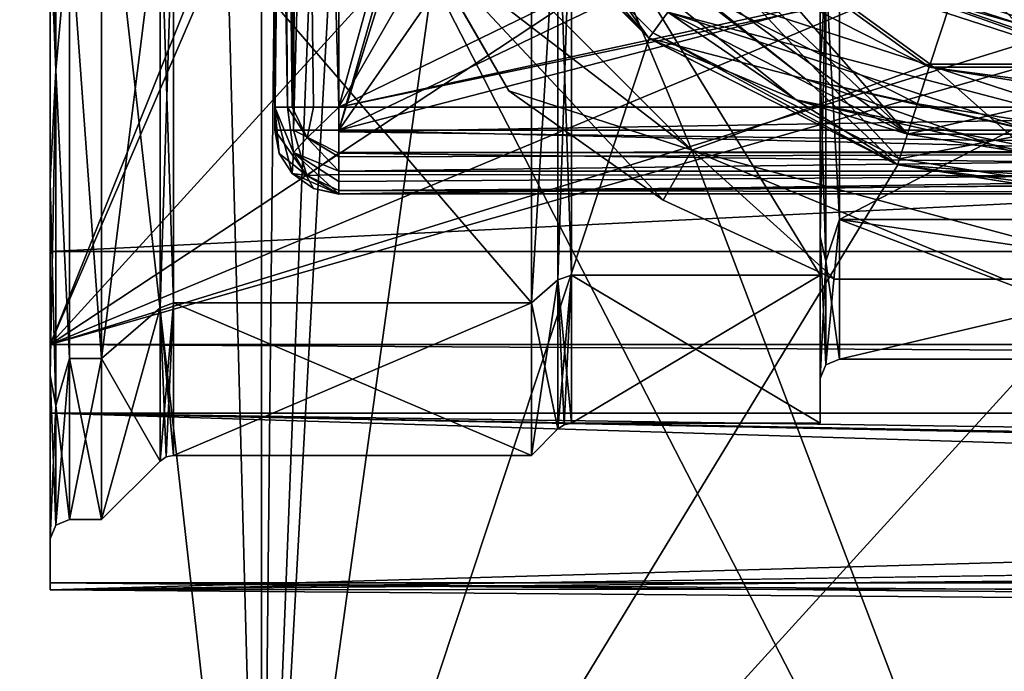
# Model space of a CAD drawing. Header units: millimetres. Extents: x -143 to 143, y -35 to 35.
# Tile 56 of 176: x -93 to -78, y -21 to -11. Entities that reach past the tile are written whole.
import ezdxf

# ---------------------------------------------------------------- set-up
doc = ezdxf.new("R2010")
doc.units = ezdxf.units.MM
doc.header["$LTSCALE"] = 65.185185
for name, color, linetype in [('212', 7, 'CONTINUOUS'), ('213', 7, 'CONTINUOUS'), ('214', 7, 'CONTINUOUS'), ('215', 7, 'CONTINUOUS'), ('216', 7, 'CONTINUOUS'), ('217', 7, 'CONTINUOUS'), ('220', 7, 'CONTINUOUS'), ('221', 7, 'CONTINUOUS'), ('222', 7, 'CONTINUOUS'), ('223', 7, 'CONTINUOUS'), ('226', 7, 'CONTINUOUS'), ('227', 7, 'CONTINUOUS'), ('229', 7, 'CONTINUOUS'), ('230', 7, 'CONTINUOUS'), ('233', 7, 'CONTINUOUS'), ('234', 7, 'CONTINUOUS'), ('235', 7, 'CONTINUOUS'), ('236', 7, 'CONTINUOUS'), ('237', 7, 'CONTINUOUS'), ('238', 7, 'CONTINUOUS'), ('239', 7, 'CONTINUOUS'), ('240', 7, 'CONTINUOUS'), ('270', 7, 'CONTINUOUS'), ('292', 7, 'CONTINUOUS'), ('294', 7, 'CONTINUOUS'), ('295', 7, 'CONTINUOUS'), ('296', 7, 'CONTINUOUS'), ('3', 7, 'CONTINUOUS'), ('302', 7, 'CONTINUOUS'), ('303', 7, 'CONTINUOUS'), ('333', 7, 'CONTINUOUS'), ('334', 7, 'CONTINUOUS'), ('39', 7, 'CONTINUOUS'), ('427', 7, 'CONTINUOUS'), ('436', 7, 'CONTINUOUS'), ('461', 7, 'CONTINUOUS'), ('467', 7, 'CONTINUOUS'), ('512', 7, 'CONTINUOUS'), ('514', 7, 'CONTINUOUS'), ('515', 7, 'CONTINUOUS'), ('516', 7, 'CONTINUOUS'), ('520', 7, 'CONTINUOUS'), ('523', 7, 'CONTINUOUS'), ('524', 7, 'CONTINUOUS'), ('531', 7, 'CONTINUOUS'), ('532', 7, 'CONTINUOUS'), ('536', 7, 'CONTINUOUS'), ('61', 7, 'CONTINUOUS'), ('615', 7, 'CONTINUOUS'), ('616', 7, 'CONTINUOUS'), ('617', 7, 'CONTINUOUS'), ('618', 7, 'CONTINUOUS'), ('619', 7, 'CONTINUOUS'), ('620', 7, 'CONTINUOUS'), ('621', 7, 'CONTINUOUS'), ('65', 7, 'CONTINUOUS'), ('664', 7, 'CONTINUOUS'), ('728', 7, 'CONTINUOUS'), ('735', 7, 'CONTINUOUS'), ('739', 7, 'CONTINUOUS')]:
    doc.layers.add(name, color=color, linetype=linetype)

msp = doc.modelspace()

# ---------------------------------------------------------------- linework, layer by layer
at = {"layer": '212', "color": 7, "linetype": 'CONTINUOUS', "true_color": 0xe0f2ff}
for points in [[(-92.5, -16.022, -30.5), (-92.5, -17.093, -17.903), (-92.5, 16.022, -30.5), (-92.5, -16.022, -30.5)], [(-92.5, 16.022, -30.5), (-92.5, -17.093, -17.903), (-92.5, 0, -19.05), (-92.5, 16.022, -30.5)], [(-92.5, 0, -19.05), (-92.5, -17.093, -17.903), (-92.5, -4.934, -18.4), (-92.5, 0, -19.05)], [(-92.5, -4.934, -18.4), (-92.5, -17.093, -17.903), (-92.5, -9.531, -16.495), (-92.5, -4.934, -18.4)], [(-92.5, -14.569, 14.422), (-92.5, -5.339, 19.793), (-92.5, -9.531, 16.495), (-92.5, -14.569, 14.422)], [(-92.5, -13.477, 13.464), (-92.5, -14.569, 14.422), (-92.5, -9.531, 16.495), (-92.5, -13.477, 13.464)], [(-92.5, -9.531, -16.495), (-92.5, -17.093, -17.903), (-92.5, -13.477, -13.464), (-92.5, -9.531, -16.495)], [(-92.5, -16.504, 9.514), (-92.5, -14.569, 14.422), (-92.5, -13.477, 13.464), (-92.5, -16.504, 9.514)], [(-92.5, -17.093, -17.903), (-92.5, -19.737, -5.54), (-92.5, -13.477, -13.464), (-92.5, -17.093, -17.903)], [(-92.5, -13.477, -13.464), (-92.5, -19.737, -5.54), (-92.5, -16.504, -9.514), (-92.5, -13.477, -13.464)], [(-92.5, -19.846, 5.138), (-92.5, -14.569, 14.422), (-92.5, -16.504, 9.514), (-92.5, -19.846, 5.138)], [(-92.5, -19.05), (-92.5, -19.846, 5.138), (-92.5, -16.504, 9.514), (-92.5, -19.05)], [(-92.5, -16.504, -9.514), (-92.5, -19.737, -5.54), (-92.5, -19.05), (-92.5, -16.504, -9.514)], [(-92.5, -19.737, -5.54), (-92.5, -19.846, 5.138), (-92.5, -19.05), (-92.5, -19.737, -5.54)]]:
    msp.add_3dface(points, dxfattribs=at)
at = {"layer": '213', "color": 7, "linetype": 'CONTINUOUS', "true_color": 0xe0f2ff}
for points in [[(-91.7, -9.375, 16.238), (-91.7, -16.238, 9.375), (-92.2, -9.375, 16.238), (-91.7, -9.375, 16.238)], [(-92.2, -9.375, 16.238), (-91.7, -16.238, 9.375), (-92.2, -16.238, 9.375), (-92.2, -9.375, 16.238)], [(-91.7, -18.75), (-92.2, -18.75), (-92.2, -16.238, 9.375), (-91.7, -18.75)], [(-91.7, -16.238, 9.375), (-91.7, -18.75), (-92.2, -16.238, 9.375), (-91.7, -16.238, 9.375)]]:
    msp.add_3dface(points, dxfattribs=at)
at = {"layer": '214', "color": 7, "linetype": 'CONTINUOUS', "true_color": 0xe0f2ff}
for points in [[(-85, -8.875, 15.372), (-85, -15.372, 8.875), (-90.576, -8.875, 15.372), (-85, -8.875, 15.372)], [(-90.576, -8.875, 15.372), (-85, -15.372, 8.875), (-90.576, -15.372, 8.875), (-90.576, -8.875, 15.372)], [(-85, -17.75), (-90.576, -17.75), (-90.576, -15.372, 8.875), (-85, -17.75)], [(-85, -15.372, 8.875), (-85, -17.75), (-90.576, -15.372, 8.875), (-85, -15.372, 8.875)]]:
    msp.add_3dface(points, dxfattribs=at)
at = {"layer": '215', "color": 7, "linetype": 'CONTINUOUS', "true_color": 0xe0f2ff}
for points in [[(-80.5, -8.625, 14.939), (-80.5, -14.939, 8.625), (-84.376, -8.625, 14.939), (-80.5, -8.625, 14.939)], [(-84.376, -8.625, 14.939), (-80.5, -14.939, 8.625), (-84.376, -14.939, 8.625), (-84.376, -8.625, 14.939)], [(-80.5, -17.25), (-84.376, -17.25), (-84.376, -14.939, 8.625), (-80.5, -17.25)], [(-80.5, -14.939, 8.625), (-80.5, -17.25), (-84.376, -14.939, 8.625), (-80.5, -14.939, 8.625)]]:
    msp.add_3dface(points, dxfattribs=at)
at = {"layer": '216', "color": 7, "linetype": 'CONTINUOUS', "true_color": 0xe0f2ff}
for points in [[(-80.5, -11.709, 11.696), (-80.5, -8.625, 14.939), (-80.5, -8.281, 14.329), (-80.5, -11.709, 11.696)], [(-80.5, -8.281, -14.329), (-80.5, -8.625, -14.939), (-80.5, -11.709, -11.696), (-80.5, -8.281, -14.329)], [(-80.5, -14.939, 8.625), (-80.5, -8.625, 14.939), (-80.5, -11.709, 11.696), (-80.5, -14.939, 8.625)], [(-80.5, -8.625, -14.939), (-80.5, -14.939, -8.625), (-80.5, -11.709, -11.696), (-80.5, -8.625, -14.939)], [(-80.5, -14.339, 8.264), (-80.5, -14.939, 8.625), (-80.5, -11.709, 11.696), (-80.5, -14.339, 8.264)], [(-80.5, -11.709, -11.696), (-80.5, -14.939, -8.625), (-80.5, -14.339, -8.264), (-80.5, -11.709, -11.696)], [(-80.5, -14.939, -8.625), (-80.5, -17.25), (-80.5, -14.339, -8.264), (-80.5, -14.939, -8.625)], [(-80.5, -14.339, -8.264), (-80.5, -17.25), (-80.5, -16.55), (-80.5, -14.339, -8.264)], [(-80.5, -16.55), (-80.5, -14.939, 8.625), (-80.5, -14.339, 8.264), (-80.5, -16.55)], [(-80.5, -17.25), (-80.5, -14.939, 8.625), (-80.5, -16.55), (-80.5, -17.25)]]:
    msp.add_3dface(points, dxfattribs=at)
at = {"layer": '217', "color": 7, "linetype": 'CONTINUOUS', "true_color": 0xe0f2ff}
for points in [[(-74.5, -8.125, 14.073), (-74.5, -14.073, 8.125), (-80.2, -8.125, 14.073), (-74.5, -8.125, 14.073)], [(-80.2, -8.125, 14.073), (-74.5, -14.073, 8.125), (-80.2, -14.073, 8.125), (-80.2, -8.125, 14.073)], [(-74.5, -14.073, 8.125), (-74.5, -16.25), (-80.2, -14.073, 8.125), (-74.5, -14.073, 8.125)], [(-80.2, -14.073, 8.125), (-74.5, -16.25), (-80.2, -16.25), (-80.2, -14.073, 8.125)]]:
    msp.add_3dface(points, dxfattribs=at)
at = {"layer": '220', "color": 7, "linetype": 'CONTINUOUS', "true_color": 0xe0f2ff}
for points in [[(-91.7, -16.238, -9.375), (-91.7, -9.375, -16.238), (-92.2, -9.375, -16.238), (-91.7, -16.238, -9.375)], [(-92.2, -16.238, -9.375), (-91.7, -16.238, -9.375), (-92.2, -9.375, -16.238), (-92.2, -16.238, -9.375)], [(-92.2, -18.75), (-91.7, -18.75), (-91.7, -16.238, -9.375), (-92.2, -18.75)], [(-92.2, -18.75), (-91.7, -16.238, -9.375), (-92.2, -16.238, -9.375), (-92.2, -18.75)]]:
    msp.add_3dface(points, dxfattribs=at)
at = {"layer": '221', "color": 7, "linetype": 'CONTINUOUS', "true_color": 0xe0f2ff}
for points in [[(-85, -15.372, -8.875), (-85, -8.875, -15.372), (-90.576, -8.875, -15.372), (-85, -15.372, -8.875)], [(-90.576, -15.372, -8.875), (-85, -15.372, -8.875), (-90.576, -8.875, -15.372), (-90.576, -15.372, -8.875)], [(-90.576, -17.75), (-85, -17.75), (-85, -15.372, -8.875), (-90.576, -17.75)], [(-90.576, -17.75), (-85, -15.372, -8.875), (-90.576, -15.372, -8.875), (-90.576, -17.75)]]:
    msp.add_3dface(points, dxfattribs=at)
at = {"layer": '222', "color": 7, "linetype": 'CONTINUOUS', "true_color": 0xe0f2ff}
for points in [[(-80.5, -14.939, -8.625), (-80.5, -8.625, -14.939), (-84.376, -8.625, -14.939), (-80.5, -14.939, -8.625)], [(-84.376, -14.939, -8.625), (-80.5, -14.939, -8.625), (-84.376, -8.625, -14.939), (-84.376, -14.939, -8.625)], [(-84.376, -17.25), (-80.5, -17.25), (-80.5, -14.939, -8.625), (-84.376, -17.25)], [(-84.376, -17.25), (-80.5, -14.939, -8.625), (-84.376, -14.939, -8.625), (-84.376, -17.25)]]:
    msp.add_3dface(points, dxfattribs=at)
at = {"layer": '223', "color": 7, "linetype": 'CONTINUOUS', "true_color": 0xe0f2ff}
for points in [[(-74.5, -11.108, -11.86), (-74.5, -5.475, -15.3), (-80.2, -8.125, -14.073), (-74.5, -11.108, -11.86)], [(-80.2, -14.073, -8.125), (-74.5, -11.108, -11.86), (-80.2, -8.125, -14.073), (-80.2, -14.073, -8.125)], [(-74.5, -14.909, -6.463), (-74.5, -11.108, -11.86), (-80.2, -14.073, -8.125), (-74.5, -14.909, -6.463)], [(-80.2, -16.25), (-74.5, -14.909, -6.463), (-80.2, -14.073, -8.125), (-80.2, -16.25)], [(-74.5, -16.25), (-74.5, -14.909, -6.463), (-80.2, -16.25), (-74.5, -16.25)]]:
    msp.add_3dface(points, dxfattribs=at)
at = {"layer": '226', "color": 7, "linetype": 'CONTINUOUS', "true_color": 0xe0f2ff}
for points in [[(-91.7, -16.238, 9.375), (-91.7, -9.375, 16.238), (-90.788, -8.919, 15.448), (-91.7, -16.238, 9.375)], [(-90.788, -15.448, 8.919), (-91.7, -16.238, 9.375), (-90.788, -8.919, 15.448), (-90.788, -15.448, 8.919)], [(-90.788, -17.838), (-91.7, -16.238, 9.375), (-90.788, -15.448, 8.919), (-90.788, -17.838)], [(-91.7, -18.75), (-91.7, -16.238, 9.375), (-90.788, -17.838), (-91.7, -18.75)]]:
    msp.add_3dface(points, dxfattribs=at)
at = {"layer": '227', "color": 7, "linetype": 'CONTINUOUS', "true_color": 0xe0f2ff}
for points in [[(-85, -15.372, 8.875), (-85, -8.875, 15.372), (-84.588, -8.669, 15.015), (-85, -15.372, 8.875)], [(-84.588, -15.015, 8.669), (-85, -15.372, 8.875), (-84.588, -8.669, 15.015), (-84.588, -15.015, 8.669)], [(-84.588, -17.338), (-85, -15.372, 8.875), (-84.588, -15.015, 8.669), (-84.588, -17.338)], [(-85, -17.75), (-85, -15.372, 8.875), (-84.588, -17.338), (-85, -17.75)]]:
    msp.add_3dface(points, dxfattribs=at)
at = {"layer": '229', "color": 7, "linetype": 'CONTINUOUS', "true_color": 0xe0f2ff}
for points in [[(-91.7, -9.375, -16.238), (-91.7, -16.238, -9.375), (-90.788, -8.919, -15.448), (-91.7, -9.375, -16.238)], [(-90.788, -8.919, -15.448), (-91.7, -16.238, -9.375), (-90.788, -15.448, -8.919), (-90.788, -8.919, -15.448)], [(-91.7, -16.238, -9.375), (-91.7, -18.75), (-90.788, -15.448, -8.919), (-91.7, -16.238, -9.375)], [(-91.7, -18.75), (-90.788, -17.838), (-90.788, -15.448, -8.919), (-91.7, -18.75)]]:
    msp.add_3dface(points, dxfattribs=at)
at = {"layer": '230', "color": 7, "linetype": 'CONTINUOUS', "true_color": 0xe0f2ff}
for points in [[(-85, -8.875, -15.372), (-85, -15.372, -8.875), (-84.588, -8.669, -15.015), (-85, -8.875, -15.372)], [(-84.588, -8.669, -15.015), (-85, -15.372, -8.875), (-84.588, -15.015, -8.669), (-84.588, -8.669, -15.015)], [(-85, -15.372, -8.875), (-85, -17.75), (-84.588, -15.015, -8.669), (-85, -15.372, -8.875)], [(-85, -17.75), (-84.588, -17.338), (-84.588, -15.015, -8.669), (-85, -17.75)]]:
    msp.add_3dface(points, dxfattribs=at)
at = {"layer": '233', "color": 7, "linetype": 'CONTINUOUS', "true_color": 0xe0f2ff}
for points in [[(-92.5, -4.934, 18.4), (-92.412, -4.192, 18.366), (-92.412, -11.745, 14.728), (-92.5, -4.934, 18.4)], [(-92.412, -4.192, 18.366), (-92.2, -9.375, 16.238), (-92.412, -11.745, 14.728), (-92.412, -4.192, 18.366)], [(-92.5, -9.531, 16.495), (-92.5, -4.934, 18.4), (-92.412, -11.745, 14.728), (-92.5, -9.531, 16.495)], [(-92.2, -9.375, 16.238), (-92.2, -16.238, 9.375), (-92.412, -11.745, 14.728), (-92.2, -9.375, 16.238)], [(-92.5, -13.477, 13.464), (-92.5, -9.531, 16.495), (-92.412, -11.745, 14.728), (-92.5, -13.477, 13.464)], [(-92.5, -13.477, 13.464), (-92.412, -11.745, 14.728), (-92.412, -16.972, 8.173), (-92.5, -13.477, 13.464)], [(-92.412, -11.745, 14.728), (-92.2, -16.238, 9.375), (-92.412, -16.972, 8.173), (-92.412, -11.745, 14.728)], [(-92.5, -16.504, 9.514), (-92.5, -13.477, 13.464), (-92.412, -16.972, 8.173), (-92.5, -16.504, 9.514)], [(-92.2, -16.238, 9.375), (-92.2, -18.75), (-92.412, -16.972, 8.173), (-92.2, -16.238, 9.375)], [(-92.5, -19.05), (-92.5, -16.504, 9.514), (-92.412, -18.838), (-92.5, -19.05)], [(-92.5, -16.504, 9.514), (-92.412, -16.972, 8.173), (-92.412, -18.838), (-92.5, -16.504, 9.514)], [(-92.412, -16.972, 8.173), (-92.2, -18.75), (-92.412, -18.838), (-92.412, -16.972, 8.173)]]:
    msp.add_3dface(points, dxfattribs=at)
at = {"layer": '234', "color": 7, "linetype": 'CONTINUOUS', "true_color": 0xe0f2ff}
for points in [[(-92.5, -9.531, -16.495), (-92.412, -11.745, -14.728), (-92.412, -4.192, -18.366), (-92.5, -9.531, -16.495)], [(-92.412, -11.745, -14.728), (-92.2, -9.375, -16.238), (-92.412, -4.192, -18.366), (-92.412, -11.745, -14.728)], [(-92.2, -16.238, -9.375), (-92.2, -9.375, -16.238), (-92.412, -11.745, -14.728), (-92.2, -16.238, -9.375)], [(-92.5, -9.531, -16.495), (-92.5, -13.477, -13.464), (-92.412, -11.745, -14.728), (-92.5, -9.531, -16.495)], [(-92.5, -13.477, -13.464), (-92.5, -16.504, -9.514), (-92.412, -11.745, -14.728), (-92.5, -13.477, -13.464)], [(-92.5, -16.504, -9.514), (-92.412, -16.972, -8.173), (-92.412, -11.745, -14.728), (-92.5, -16.504, -9.514)], [(-92.412, -16.972, -8.173), (-92.2, -16.238, -9.375), (-92.412, -11.745, -14.728), (-92.412, -16.972, -8.173)], [(-92.2, -18.75), (-92.2, -16.238, -9.375), (-92.412, -18.838), (-92.2, -18.75)], [(-92.412, -18.838), (-92.2, -16.238, -9.375), (-92.412, -16.972, -8.173), (-92.412, -18.838)], [(-92.5, -16.504, -9.514), (-92.5, -19.05), (-92.412, -16.972, -8.173), (-92.5, -16.504, -9.514)], [(-92.5, -19.05), (-92.412, -18.838), (-92.412, -16.972, -8.173), (-92.5, -19.05)]]:
    msp.add_3dface(points, dxfattribs=at)
at = {"layer": '235', "color": 7, "linetype": 'CONTINUOUS', "true_color": 0xe0f2ff}
for points in [[(-80.2, -8.125, 14.073), (-80.2, -14.073, 8.125), (-80.412, -10.186, 12.773), (-80.2, -8.125, 14.073)], [(-80.5, -11.709, 11.696), (-80.5, -8.281, 14.329), (-80.412, -10.186, 12.773), (-80.5, -11.709, 11.696)], [(-80.5, -11.709, 11.696), (-80.412, -10.186, 12.773), (-80.412, -14.72, 7.089), (-80.5, -11.709, 11.696)], [(-80.412, -10.186, 12.773), (-80.2, -14.073, 8.125), (-80.412, -14.72, 7.089), (-80.412, -10.186, 12.773)], [(-80.5, -14.339, 8.264), (-80.5, -11.709, 11.696), (-80.412, -14.72, 7.089), (-80.5, -14.339, 8.264)], [(-80.2, -14.073, 8.125), (-80.2, -16.25), (-80.412, -14.72, 7.089), (-80.2, -14.073, 8.125)], [(-80.5, -16.55), (-80.5, -14.339, 8.264), (-80.412, -16.338), (-80.5, -16.55)], [(-80.5, -14.339, 8.264), (-80.412, -14.72, 7.089), (-80.412, -16.338), (-80.5, -14.339, 8.264)], [(-80.412, -14.72, 7.089), (-80.2, -16.25), (-80.412, -16.338), (-80.412, -14.72, 7.089)]]:
    msp.add_3dface(points, dxfattribs=at)
at = {"layer": '236', "color": 7, "linetype": 'CONTINUOUS', "true_color": 0xe0f2ff}
for points in [[(-80.2, -14.073, -8.125), (-80.2, -8.125, -14.073), (-80.412, -10.186, -12.773), (-80.2, -14.073, -8.125)], [(-80.5, -8.281, -14.329), (-80.5, -11.709, -11.696), (-80.412, -10.186, -12.773), (-80.5, -8.281, -14.329)], [(-80.5, -11.709, -11.696), (-80.5, -14.339, -8.264), (-80.412, -10.186, -12.773), (-80.5, -11.709, -11.696)], [(-80.5, -14.339, -8.264), (-80.412, -14.72, -7.089), (-80.412, -10.186, -12.773), (-80.5, -14.339, -8.264)], [(-80.412, -14.72, -7.089), (-80.2, -14.073, -8.125), (-80.412, -10.186, -12.773), (-80.412, -14.72, -7.089)], [(-80.2, -16.25), (-80.2, -14.073, -8.125), (-80.412, -16.338), (-80.2, -16.25)], [(-80.412, -16.338), (-80.2, -14.073, -8.125), (-80.412, -14.72, -7.089), (-80.412, -16.338)], [(-80.5, -14.339, -8.264), (-80.5, -16.55), (-80.412, -14.72, -7.089), (-80.5, -14.339, -8.264)], [(-80.5, -16.55), (-80.412, -16.338), (-80.412, -14.72, -7.089), (-80.5, -16.55)]]:
    msp.add_3dface(points, dxfattribs=at)
at = {"layer": '237', "color": 7, "linetype": 'CONTINUOUS', "true_color": 0xe0f2ff}
for points in [[(-90.576, -8.875, 15.372), (-90.576, -15.372, 8.875), (-90.788, -8.919, 15.448), (-90.576, -8.875, 15.372)], [(-90.576, -15.372, 8.875), (-90.788, -15.448, 8.919), (-90.788, -8.919, 15.448), (-90.576, -15.372, 8.875)], [(-90.576, -15.372, 8.875), (-90.576, -17.75), (-90.788, -15.448, 8.919), (-90.576, -15.372, 8.875)], [(-90.788, -15.448, 8.919), (-90.576, -17.75), (-90.691, -17.773), (-90.788, -15.448, 8.919)], [(-90.788, -17.838), (-90.788, -15.448, 8.919), (-90.691, -17.773), (-90.788, -17.838)]]:
    msp.add_3dface(points, dxfattribs=at)
at = {"layer": '238', "color": 7, "linetype": 'CONTINUOUS', "true_color": 0xe0f2ff}
for points in [[(-90.576, -15.372, -8.875), (-90.576, -8.875, -15.372), (-90.788, -15.448, -8.919), (-90.576, -15.372, -8.875)], [(-90.576, -8.875, -15.372), (-90.788, -8.919, -15.448), (-90.788, -15.448, -8.919), (-90.576, -8.875, -15.372)], [(-90.788, -17.838), (-90.576, -15.372, -8.875), (-90.788, -15.448, -8.919), (-90.788, -17.838)], [(-90.576, -15.372, -8.875), (-90.788, -17.838), (-90.691, -17.773), (-90.576, -15.372, -8.875)], [(-90.576, -17.75), (-90.576, -15.372, -8.875), (-90.691, -17.773), (-90.576, -17.75)]]:
    msp.add_3dface(points, dxfattribs=at)
at = {"layer": '239', "color": 7, "linetype": 'CONTINUOUS', "true_color": 0xe0f2ff}
for points in [[(-84.376, -8.625, 14.939), (-84.376, -14.939, 8.625), (-84.588, -8.669, 15.015), (-84.376, -8.625, 14.939)], [(-84.376, -14.939, 8.625), (-84.588, -15.015, 8.669), (-84.588, -8.669, 15.015), (-84.376, -14.939, 8.625)], [(-84.376, -14.939, 8.625), (-84.376, -17.25), (-84.588, -15.015, 8.669), (-84.376, -14.939, 8.625)], [(-84.588, -15.015, 8.669), (-84.376, -17.25), (-84.491, -17.273, 0), (-84.588, -15.015, 8.669)], [(-84.588, -17.338), (-84.588, -15.015, 8.669), (-84.491, -17.273, 0), (-84.588, -17.338)]]:
    msp.add_3dface(points, dxfattribs=at)
at = {"layer": '240', "color": 7, "linetype": 'CONTINUOUS', "true_color": 0xe0f2ff}
for points in [[(-84.376, -14.939, -8.625), (-84.376, -8.625, -14.939), (-84.588, -15.015, -8.669), (-84.376, -14.939, -8.625)], [(-84.376, -8.625, -14.939), (-84.588, -8.669, -15.015), (-84.588, -15.015, -8.669), (-84.376, -8.625, -14.939)], [(-84.588, -17.338), (-84.376, -14.939, -8.625), (-84.588, -15.015, -8.669), (-84.588, -17.338)], [(-84.376, -14.939, -8.625), (-84.588, -17.338), (-84.491, -17.273, 0), (-84.376, -14.939, -8.625)], [(-84.376, -17.25), (-84.376, -14.939, -8.625), (-84.491, -17.273, 0), (-84.376, -17.25)]]:
    msp.add_3dface(points, dxfattribs=at)
at = {"layer": '270', "color": 7, "linetype": 'CONTINUOUS', "true_color": 0xe0f2ff}
for points in [[(-92.5, -16.022, -30.5), (-92.5, 16.022, -30.5), (-83.581, 6.223, -30.5), (-92.5, -16.022, -30.5)], [(-85.6, 0, -30.5), (-92.5, -16.022, -30.5), (-83.581, 6.223, -30.5), (-85.6, 0, -30.5)], [(-92.5, -16.022, -30.5), (-85.6, 0, -30.5), (-83.581, -6.223, -30.5), (-92.5, -16.022, -30.5)], [(-81.235, -8.572, -30.5), (-92.5, -16.022, -30.5), (-83.581, -6.223, -30.5), (-81.235, -8.572, -30.5)], [(-78.278, -10.08, -30.5), (-92.5, -16.022, -30.5), (-81.235, -8.572, -30.5), (-78.278, -10.08, -30.5)], [(-59.203, -16.022, -30.5), (-92.5, -16.022, -30.5), (-71.722, -10.08, -30.5), (-59.203, -16.022, -30.5)], [(-71.722, -10.08, -30.5), (-92.5, -16.022, -30.5), (-75, -10.6, -30.5), (-71.722, -10.08, -30.5)], [(-75, -10.6, -30.5), (-92.5, -16.022, -30.5), (-78.278, -10.08, -30.5), (-75, -10.6, -30.5)]]:
    msp.add_3dface(points, dxfattribs=at)
at = {"layer": '292', "color": 7, "linetype": 'CONTINUOUS', "true_color": 0xe0f2ff}
for points in [[(-89, -12.677, -20.8), (-89, 0, -24.5), (-89, 0, -20.8), (-89, -12.677, -20.8)], [(-89, -12.32, -24.5), (-89, 0, -24.5), (-89, -12.482, -22.648), (-89, -12.32, -24.5)], [(-89, -12.482, -22.648), (-89, 0, -24.5), (-89, -12.677, -20.8), (-89, -12.482, -22.648)]]:
    msp.add_3dface(points, dxfattribs=at)
at = {"layer": '294', "color": 7, "linetype": 'CONTINUOUS', "true_color": 0xe0f2ff}
for points in [[(-89, 12.32, -24.5), (-89, 0, -24.5), (-88.802, -12.32, -25.097), (-89, 12.32, -24.5)], [(-88.73, -12.32, -25.184), (-89, 12.32, -24.5), (-88.802, -12.32, -25.097), (-88.73, -12.32, -25.184)], [(-89, 12.32, -24.5), (-88.73, -12.32, -25.184), (-88.707, 12.32, -25.207), (-89, 12.32, -24.5)], [(-88.73, -12.32, -25.184), (-88.398, -12.32, -25.417), (-88.707, 12.32, -25.207), (-88.73, -12.32, -25.184)], [(-88, -12.32, -25.5), (-88, 12.32, -25.5), (-88.707, 12.32, -25.207), (-88, -12.32, -25.5)], [(-88.398, -12.32, -25.417), (-88, -12.32, -25.5), (-88.707, 12.32, -25.207), (-88.398, -12.32, -25.417)], [(-89, 0, -24.5), (-89, -12.32, -24.5), (-88.802, -12.32, -25.097), (-89, 0, -24.5)]]:
    msp.add_3dface(points, dxfattribs=at)
at = {"layer": '295', "color": 7, "linetype": 'CONTINUOUS', "true_color": 0xe0f2ff}
for points in [[(-89, -12.32, -24.5), (-89, -12.482, -22.648), (-88.93, -13.043, -20.842), (-89, -12.32, -24.5)], [(-88.73, -13.356, -20.878), (-89, -12.32, -24.5), (-88.93, -13.043, -20.842), (-88.73, -13.356, -20.878)], [(-89, -12.32, -24.5), (-88.73, -13.356, -20.878), (-88.707, -13.025, -24.555), (-89, -12.32, -24.5)], [(-89, -12.482, -22.648), (-89, -12.677, -20.8), (-88.93, -13.043, -20.842), (-89, -12.482, -22.648)], [(-88.73, -13.356, -20.878), (-88.399, -13.589, -20.904), (-88.707, -13.025, -24.555), (-88.73, -13.356, -20.878)], [(-88, -13.671, -20.914), (-88, -13.477, -22.745), (-88.707, -13.025, -24.555), (-88, -13.671, -20.914)], [(-88.399, -13.589, -20.904), (-88, -13.671, -20.914), (-88.707, -13.025, -24.555), (-88.399, -13.589, -20.904)], [(-88, -13.477, -22.745), (-88, -13.317, -24.578), (-88.707, -13.025, -24.555), (-88, -13.477, -22.745)]]:
    msp.add_3dface(points, dxfattribs=at)
at = {"layer": '296', "color": 7, "linetype": 'CONTINUOUS', "true_color": 0xe0f2ff}
for points in [[(-89, -12.677, -20.8), (-89, 0, -20.8), (-88.706, 12.677, -20.092), (-89, -12.677, -20.8)], [(-89, -12.677, -20.8), (-88.706, 12.677, -20.092), (-88.709, -12.677, -20.095), (-89, -12.677, -20.8)], [(-88, 12.677, -19.8), (-88, -12.677, -19.8), (-88.709, -12.677, -20.095), (-88, 12.677, -19.8)], [(-88.586, 12.677, -19.99), (-88, 12.677, -19.8), (-88.709, -12.677, -20.095), (-88.586, 12.677, -19.99)], [(-88.706, 12.677, -20.092), (-88.586, 12.677, -19.99), (-88.709, -12.677, -20.095), (-88.706, 12.677, -20.092)]]:
    msp.add_3dface(points, dxfattribs=at)
at = {"layer": '3', "color": 7, "linetype": 'CONTINUOUS', "true_color": 0xe0f2ff}
for points in [[(-88, -13.671, -20.914), (-56.5, -13.671, -20.914), (-42, -13.126, -27.55), (-88, -13.671, -20.914)], [(-65, -13.317, -24.578), (-88, -13.671, -20.914), (-42, -13.126, -27.55), (-65, -13.317, -24.578)], [(-88, -13.477, -22.745), (-88, -13.671, -20.914), (-65, -13.317, -24.578), (-88, -13.477, -22.745)], [(-88, -13.317, -24.578), (-88, -13.477, -22.745), (-65, -13.317, -24.578), (-88, -13.317, -24.578)]]:
    msp.add_3dface(points, dxfattribs=at)
at = {"layer": '302', "color": 7, "linetype": 'CONTINUOUS', "true_color": 0xe0f2ff}
for points in [[(-88.93, -13.043, -20.842), (-89, -12.677, -20.8), (-88.502, -13.385, -20.303), (-88.93, -13.043, -20.842)], [(-89, -12.677, -20.8), (-88.709, -12.677, -20.095), (-88.502, -13.385, -20.303), (-89, -12.677, -20.8)], [(-88, -12.677, -19.8), (-88, -13.038, -19.867), (-88.709, -12.677, -20.095), (-88, -12.677, -19.8)], [(-88.709, -12.677, -20.095), (-88, -13.038, -19.867), (-88.502, -13.385, -20.303), (-88.709, -12.677, -20.095)], [(-88, -13.038, -19.867), (-88, -13.372, -20.08), (-88.502, -13.385, -20.303), (-88, -13.038, -19.867)], [(-88.73, -13.356, -20.878), (-88.93, -13.043, -20.842), (-88.502, -13.385, -20.303), (-88.73, -13.356, -20.878)], [(-88, -13.677, -20.802), (-88.399, -13.589, -20.904), (-88.73, -13.356, -20.878), (-88, -13.677, -20.802)], [(-88, -13.677, -20.802), (-88.73, -13.356, -20.878), (-88.502, -13.385, -20.303), (-88, -13.677, -20.802)], [(-88, -13.372, -20.08), (-88, -13.62, -20.465), (-88.502, -13.385, -20.303), (-88, -13.372, -20.08)], [(-88, -13.62, -20.465), (-88, -13.677, -20.802), (-88.502, -13.385, -20.303), (-88, -13.62, -20.465)], [(-88, -13.677, -20.802), (-88, -13.671, -20.914), (-88.399, -13.589, -20.904), (-88, -13.677, -20.802)]]:
    msp.add_3dface(points, dxfattribs=at)
at = {"layer": '303', "color": 7, "linetype": 'CONTINUOUS', "true_color": 0xe0f2ff}
for points in [[(-88.802, -12.32, -25.097), (-89, -12.32, -24.5), (-88.707, -13.025, -24.555), (-88.802, -12.32, -25.097)], [(-88.73, -12.32, -25.184), (-88.802, -12.32, -25.097), (-88.493, -12.798, -25.227), (-88.73, -12.32, -25.184)], [(-88.802, -12.32, -25.097), (-88.707, -13.025, -24.555), (-88.493, -12.798, -25.227), (-88.802, -12.32, -25.097)], [(-88.398, -12.32, -25.417), (-88.73, -12.32, -25.184), (-88.493, -12.798, -25.227), (-88.398, -12.32, -25.417)], [(-88, -13.094, -25.133), (-88, -12.32, -25.5), (-88.493, -12.798, -25.227), (-88, -13.094, -25.133)], [(-88, -12.32, -25.5), (-88.398, -12.32, -25.417), (-88.493, -12.798, -25.227), (-88, -12.32, -25.5)], [(-88, -12.32, -25.5), (-88, -13.094, -25.133), (-88, -12.705, -25.423), (-88, -12.32, -25.5)], [(-88, -13.094, -25.133), (-88, -13.028, -25.206), (-88, -12.705, -25.423), (-88, -13.094, -25.133)], [(-88.707, -13.025, -24.555), (-88, -13.317, -24.578), (-88.493, -12.798, -25.227), (-88.707, -13.025, -24.555)], [(-88, -13.317, -24.578), (-88, -13.094, -25.133), (-88.493, -12.798, -25.227), (-88, -13.317, -24.578)]]:
    msp.add_3dface(points, dxfattribs=at)
at = {"layer": '333', "color": 7, "linetype": 'CONTINUOUS', "true_color": 0xe0f2ff}
for points in [[(-92.5, -17.093, -17.903), (-92.5, -16.022, -30.5), (92.5, -17.093, -17.903), (-92.5, -17.093, -17.903)], [(92.5, -17.093, -17.903), (-92.5, -16.022, -30.5), (-59.203, -16.022, -30.5), (92.5, -17.093, -17.903)], [(-92.5, -19.737, -5.54), (-92.5, -17.093, -17.903), (-7.407, -19.737, -5.54), (-92.5, -19.737, -5.54)], [(-92.5, -17.093, -17.903), (92.5, -17.093, -17.903), (92.5, -19.737, -5.54), (-92.5, -17.093, -17.903)], [(-92.5, -17.093, -17.903), (92.5, -19.737, -5.54), (2.808, -18.878, -8.814), (-92.5, -17.093, -17.903)], [(-7.407, -19.737, -5.54), (-92.5, -17.093, -17.903), (-2.808, -18.878, -8.814), (-7.407, -19.737, -5.54)], [(-92.5, -17.093, -17.903), (2.808, -18.878, -8.814), (-2.808, -18.878, -8.814), (-92.5, -17.093, -17.903)]]:
    msp.add_3dface(points, dxfattribs=at)
at = {"layer": '334', "color": 7, "linetype": 'CONTINUOUS', "true_color": 0xe0f2ff}
for points in [[(-92.5, -5.339, 19.793), (-92.5, -14.569, 14.422), (92.5, -5.339, 19.793), (-92.5, -5.339, 19.793)], [(-92.5, -14.569, 14.422), (92.5, -14.569, 14.422), (92.5, -5.339, 19.793), (-92.5, -14.569, 14.422)], [(-92.5, -14.569, 14.422), (-92.5, -19.846, 5.138), (92.5, -14.569, 14.422), (-92.5, -14.569, 14.422)], [(92.5, -14.569, 14.422), (-92.5, -19.846, 5.138), (-2.756, -18.501, 8.83), (92.5, -14.569, 14.422)], [(-92.5, -19.846, 5.138), (-5.378, -19.069, 7.526), (-2.756, -18.501, 8.83), (-92.5, -19.846, 5.138)], [(-92.5, -19.846, 5.138), (-7.509, -19.776, 5.401), (-5.378, -19.069, 7.526), (-92.5, -19.846, 5.138)], [(-92.5, -19.846, 5.138), (-92.5, -19.737, -5.54), (-9.25, -20.5), (-92.5, -19.846, 5.138)], [(-9.25, -20.5), (-92.5, -19.737, -5.54), (-8.796, -20.299, -2.862), (-9.25, -20.5)], [(-92.5, -19.737, -5.54), (-7.407, -19.737, -5.54), (-8.796, -20.299, -2.862), (-92.5, -19.737, -5.54)], [(-92.5, -19.846, 5.138), (-9.25, -20.5), (-7.509, -19.776, 5.401), (-92.5, -19.846, 5.138)]]:
    msp.add_3dface(points, dxfattribs=at)
at = {"layer": '39', "color": 7, "linetype": 'CONTINUOUS', "true_color": 0xe0f2ff}
for points in [[(-88, 12.32, -25.5), (-88, -12.32, -25.5), (-84.271, 1.216, -25.5), (-88, 12.32, -25.5)], [(-84.271, 1.216, -25.5), (-88, -12.32, -25.5), (-83.343, -4.22, -25.5), (-84.271, 1.216, -25.5)], [(-83.343, -4.22, -25.5), (-88, -12.32, -25.5), (-79.514, -8.188, -25.5), (-83.343, -4.22, -25.5)], [(-65, -12.32, -25.5), (-65, -7.533, -25.5), (-88, -12.32, -25.5), (-65, -12.32, -25.5)], [(-88, -12.32, -25.5), (-65, -7.533, -25.5), (-74.114, -9.308, -25.5), (-88, -12.32, -25.5)], [(-79.514, -8.188, -25.5), (-88, -12.32, -25.5), (-74.114, -9.308, -25.5), (-79.514, -8.188, -25.5)]]:
    msp.add_3dface(points, dxfattribs=at)
at = {"layer": '427', "color": 7, "linetype": 'CONTINUOUS', "true_color": 0xe0f2ff}
for points in [[(-82.053, -9.708, -45.7), (-75, -12, -45.7), (-82.053, -9.708, -43.7), (-82.053, -9.708, -45.7)], [(-82.053, -9.708, -43.7), (-75, -12, -45.7), (-75, -12, -43.7), (-82.053, -9.708, -43.7)]]:
    msp.add_3dface(points, dxfattribs=at)
at = {"layer": '436', "color": 7, "linetype": 'CONTINUOUS', "true_color": 0xe0f2ff}
msp.add_3dface([(-75, -11.7, -46), (-81.877, -9.466, -46), (-75, -9.275, -46), (-75, -11.7, -46)], dxfattribs=at)
at = {"layer": '461', "color": 7, "linetype": 'CONTINUOUS', "true_color": 0xe0f2ff}
for points in [[(-82.053, -9.708, -43.7), (-75, -12, -43.7), (-81.936, -9.546, -43.5), (-82.053, -9.708, -43.7)], [(-75, -12, -43.7), (-75, -11.941, -43.559), (-81.936, -9.546, -43.5), (-75, -12, -43.7)], [(-75, -11.941, -43.559), (-75, -11.8, -43.5), (-81.936, -9.546, -43.5), (-75, -11.941, -43.559)]]:
    msp.add_3dface(points, dxfattribs=at)
at = {"layer": '467', "color": 7, "linetype": 'CONTINUOUS', "true_color": 0xe0f2ff}
for points in [[(-75, -11.7, -46), (-82.053, -9.708, -45.7), (-81.877, -9.466, -46), (-75, -11.7, -46)], [(-75, -12, -45.7), (-82.053, -9.708, -45.7), (-75, -11.7, -46), (-75, -12, -45.7)]]:
    msp.add_3dface(points, dxfattribs=at)
at = {"layer": '512', "color": 7, "linetype": 'CONTINUOUS', "true_color": 0xe0f2ff}
for points in [[(-87.99, -7.5, -40.5), (-82.5, -12.99, -40.5), (-84.91, -7.2, -40.5), (-87.99, -7.5, -40.5)], [(-84.91, -7.2, -40.5), (-82.5, -12.99, -40.5), (-78.785, -11.65, -40.5), (-84.91, -7.2, -40.5)], [(-82.5, -12.99, -40.5), (-75, -15, -40.5), (-78.785, -11.65, -40.5), (-82.5, -12.99, -40.5)], [(-78.785, -11.65, -40.5), (-75, -15, -40.5), (-71.215, -11.65, -40.5), (-78.785, -11.65, -40.5)]]:
    msp.add_3dface(points, dxfattribs=at)
at = {"layer": '514', "color": 7, "linetype": 'CONTINUOUS', "true_color": 0xe0f2ff}
for points in [[(-85.841, -7.876, -43.5), (-81.936, -9.546, -43.5), (-79.141, -12.744, -43.5), (-85.841, -7.876, -43.5)], [(-81.936, -9.546, -43.5), (-75, -11.8, -43.5), (-79.141, -12.744, -43.5), (-81.936, -9.546, -43.5)], [(-79.141, -12.744, -43.5), (-75, -11.8, -43.5), (-70.859, -12.744, -43.5), (-79.141, -12.744, -43.5)]]:
    msp.add_3dface(points, dxfattribs=at)
at = {"layer": '515', "color": 7, "linetype": 'CONTINUOUS', "true_color": 0xe0f2ff}
for points in [[(-78.801, -11.698, -46.635), (-82.23, -9.951, -53), (-84.951, -7.23, -46.635), (-78.801, -11.698, -46.635)], [(-78.801, -11.698, -53), (-82.23, -9.951, -53), (-78.801, -11.698, -46.635), (-78.801, -11.698, -53)], [(-75, -12.3, -53), (-78.801, -11.698, -53), (-71.199, -11.698, -46.635), (-75, -12.3, -53)], [(-71.199, -11.698, -46.635), (-78.801, -11.698, -53), (-78.801, -11.698, -46.635), (-71.199, -11.698, -46.635)]]:
    msp.add_3dface(points, dxfattribs=at)
at = {"layer": '516', "color": 7, "linetype": 'CONTINUOUS', "true_color": 0xe0f2ff}
for points in [[(-83.17, -11.245, -54.5), (-86.245, -8.17, -54.5), (-86.164, -8.111, -54.5), (-83.17, -11.245, -54.5)], [(-83.111, -11.164, -54.5), (-83.17, -11.245, -54.5), (-86.164, -8.111, -54.5), (-83.111, -11.164, -54.5)], [(-79.295, -13.22, -54.5), (-83.17, -11.245, -54.5), (-83.111, -11.164, -54.5), (-79.295, -13.22, -54.5)], [(-79.264, -13.125, -54.5), (-79.295, -13.22, -54.5), (-83.111, -11.164, -54.5), (-79.264, -13.125, -54.5)], [(-75, -13.8, -54.5), (-79.295, -13.22, -54.5), (-79.264, -13.125, -54.5), (-75, -13.8, -54.5)], [(-75, -13.9, -54.5), (-79.295, -13.22, -54.5), (-75, -13.8, -54.5), (-75, -13.9, -54.5)]]:
    msp.add_3dface(points, dxfattribs=at)
at = {"layer": '520', "color": 7, "linetype": 'CONTINUOUS', "true_color": 0xe0f2ff}
for points in [[(-82.23, -9.951, -53), (-83.111, -11.164, -54.5), (-86.164, -8.111, -54.5), (-82.23, -9.951, -53)], [(-82.23, -9.951, -53), (-79.264, -13.125, -54.5), (-83.111, -11.164, -54.5), (-82.23, -9.951, -53)], [(-82.23, -9.951, -53), (-78.801, -11.698, -53), (-79.264, -13.125, -54.5), (-82.23, -9.951, -53)], [(-78.801, -11.698, -53), (-75, -12.3, -53), (-79.264, -13.125, -54.5), (-78.801, -11.698, -53)], [(-75, -12.3, -53), (-75, -13.8, -54.5), (-79.264, -13.125, -54.5), (-75, -12.3, -53)]]:
    msp.add_3dface(points, dxfattribs=at)
at = {"layer": '523', "color": 7, "linetype": 'CONTINUOUS', "true_color": 0xe0f2ff}
for points in [[(-89.306, -5.221, -54.368), (-85.354, -12.067, -53.98), (-90.627, -2.933, -53.98), (-89.306, -5.221, -54.368)], [(-90.627, -2.933, -53.98), (-85.354, -12.067, -53.98), (-85.354, -12.067, -41.02), (-90.627, -2.933, -53.98)], [(-90.627, -2.933, -41.02), (-90.627, -2.933, -53.98), (-85.354, -12.067, -41.02), (-90.627, -2.933, -41.02)], [(-86.675, -9.778, -40.632), (-90.627, -2.933, -41.02), (-85.354, -12.067, -41.02), (-86.675, -9.778, -40.632)], [(-86.675, -9.778, -54.368), (-85.354, -12.067, -53.98), (-89.306, -5.221, -54.368), (-86.675, -9.778, -54.368)]]:
    msp.add_3dface(points, dxfattribs=at)
at = {"layer": '524', "color": 7, "linetype": 'CONTINUOUS', "true_color": 0xe0f2ff}
for points in [[(-77.632, -15, -54.368), (-69.726, -15, -53.98), (-80.274, -15, -53.98), (-77.632, -15, -54.368)], [(-80.274, -15, -53.98), (-69.726, -15, -53.98), (-69.726, -15, -41.02), (-80.274, -15, -53.98)], [(-80.274, -15, -41.02), (-80.274, -15, -53.98), (-69.726, -15, -41.02), (-80.274, -15, -41.02)], [(-77.632, -15, -40.632), (-80.274, -15, -41.02), (-72.37, -15, -40.632), (-77.632, -15, -40.632)], [(-72.37, -15, -40.632), (-80.274, -15, -41.02), (-69.726, -15, -41.02), (-72.37, -15, -40.632)], [(-75, -15, -40.5), (-77.632, -15, -40.632), (-72.37, -15, -40.632), (-75, -15, -40.5)]]:
    msp.add_3dface(points, dxfattribs=at)
at = {"layer": '531', "color": 7, "linetype": 'CONTINUOUS', "true_color": 0xe0f2ff}
for points in [[(-85.841, -7.876, -43.5), (-79.141, -12.744, -43.5), (-85.841, -7.876, -46), (-85.841, -7.876, -43.5)], [(-85.841, -7.876, -46), (-79.141, -12.744, -43.5), (-79.141, -12.744, -46), (-85.841, -7.876, -46)], [(-79.141, -12.744, -43.5), (-70.859, -12.744, -43.5), (-79.141, -12.744, -46), (-79.141, -12.744, -43.5)], [(-79.141, -12.744, -46), (-70.859, -12.744, -43.5), (-70.859, -12.744, -46), (-79.141, -12.744, -46)]]:
    msp.add_3dface(points, dxfattribs=at)
at = {"layer": '532', "color": 7, "linetype": 'CONTINUOUS', "true_color": 0xe0f2ff}
for points in [[(-84.951, -7.23, -46.635), (-85.841, -7.876, -46), (-79.141, -12.744, -46), (-84.951, -7.23, -46.635)], [(-78.801, -11.698, -46.635), (-84.951, -7.23, -46.635), (-79.141, -12.744, -46), (-78.801, -11.698, -46.635)], [(-78.801, -11.698, -46.635), (-79.141, -12.744, -46), (-70.859, -12.744, -46), (-78.801, -11.698, -46.635)], [(-71.199, -11.698, -46.635), (-78.801, -11.698, -46.635), (-70.859, -12.744, -46), (-71.199, -11.698, -46.635)]]:
    msp.add_3dface(points, dxfattribs=at)
at = {"layer": '536', "color": 7, "linetype": 'CONTINUOUS', "true_color": 0xe0f2ff}
for points in [[(-84.91, -7.2, -40.5), (-78.785, -11.65, -40.5), (-78.322, -10.224, -42), (-84.91, -7.2, -40.5)], [(-78.785, -11.65, -40.5), (-71.215, -11.65, -40.5), (-78.322, -10.224, -42), (-78.785, -11.65, -40.5)], [(-71.215, -11.65, -40.5), (-71.678, -10.224, -42), (-78.322, -10.224, -42), (-71.215, -11.65, -40.5)]]:
    msp.add_3dface(points, dxfattribs=at)
at = {"layer": '61', "color": 7, "linetype": 'CONTINUOUS', "true_color": 0xe0f2ff}
for points in [[(-88, -12.677, -19.8), (-56.5, -12.677, -19.8), (-56.5, -13.424, -20.134), (-88, -12.677, -19.8)], [(-88, -13.038, -19.867), (-88, -12.677, -19.8), (-56.5, -13.424, -20.134), (-88, -13.038, -19.867)], [(-88, -13.372, -20.08), (-88, -13.038, -19.867), (-56.5, -13.424, -20.134), (-88, -13.372, -20.08)], [(-88, -13.62, -20.465), (-88, -13.372, -20.08), (-56.5, -13.424, -20.134), (-88, -13.62, -20.465)], [(-56.5, -13.671, -20.914), (-88, -13.62, -20.465), (-56.5, -13.424, -20.134), (-56.5, -13.671, -20.914)], [(-88, -13.62, -20.465), (-56.5, -13.671, -20.914), (-88, -13.677, -20.802), (-88, -13.62, -20.465)], [(-56.5, -13.671, -20.914), (-88, -13.671, -20.914), (-88, -13.677, -20.802), (-56.5, -13.671, -20.914)]]:
    msp.add_3dface(points, dxfattribs=at)
at = {"layer": '615', "color": 7, "linetype": 'CONTINUOUS', "true_color": 0xe0f2ff}
for points in [[(-89.205, -29.509, -55), (-95.416, -25.607, -55), (-89.205, 29.509, -55), (-89.205, -29.509, -55)], [(-95.416, -25.607, -55), (-95.416, 25.607, -55), (-89.205, 29.509, -55), (-95.416, -25.607, -55)], [(-89.205, -29.509, -55), (-89.205, 29.509, -55), (-88.9, 0, -55), (-89.205, -29.509, -55)], [(-88.219, -4.297, -55), (-89.205, -29.509, -55), (-88.9, 0, -55), (-88.219, -4.297, -55)], [(-86.243, -8.173, -55), (-89.205, -29.509, -55), (-88.219, -4.297, -55), (-86.243, -8.173, -55)], [(-83.166, -11.248, -55), (-89.205, -29.509, -55), (-86.243, -8.173, -55), (-83.166, -11.248, -55)], [(-79.29, -13.221, -55), (-89.205, -29.509, -55), (-83.166, -11.248, -55), (-79.29, -13.221, -55)], [(-75, -13.9, -55), (-89.205, -29.509, -55), (-79.29, -13.221, -55), (-75, -13.9, -55)], [(-75, -32.75, -55), (-89.205, -29.509, -55), (-75, -13.9, -55), (-75, -32.75, -55)]]:
    msp.add_3dface(points, dxfattribs=at)
at = {"layer": '616', "color": 7, "linetype": 'CONTINUOUS', "true_color": 0xe0f2ff}
for points in [[(-83.166, -11.248, -55), (-86.243, -8.173, -55), (-85.591, -8.446, -55.146), (-83.166, -11.248, -55)], [(-80.878, -12.205, -55.146), (-83.166, -11.248, -55), (-85.591, -8.446, -55.146), (-80.878, -12.205, -55.146)], [(-80.878, -12.205, -55.146), (-85.591, -8.446, -55.146), (-82.876, -10.841, -55.5), (-80.878, -12.205, -55.146)], [(-79.141, -12.744, -55.5), (-80.878, -12.205, -55.146), (-82.876, -10.841, -55.5), (-79.141, -12.744, -55.5)], [(-79.29, -13.221, -55), (-83.166, -11.248, -55), (-80.878, -12.205, -55.146), (-79.29, -13.221, -55)], [(-75, -13.546, -55.146), (-79.29, -13.221, -55), (-80.878, -12.205, -55.146), (-75, -13.546, -55.146)], [(-75, -13.546, -55.146), (-80.878, -12.205, -55.146), (-75, -13.4, -55.5), (-75, -13.546, -55.146)], [(-75, -13.4, -55.5), (-80.878, -12.205, -55.146), (-79.141, -12.744, -55.5), (-75, -13.4, -55.5)], [(-75, -13.9, -55), (-79.29, -13.221, -55), (-75, -13.546, -55.146), (-75, -13.9, -55)]]:
    msp.add_3dface(points, dxfattribs=at)
at = {"layer": '617', "color": 7, "linetype": 'CONTINUOUS', "true_color": 0xe0f2ff}
for points in [[(-79.141, -12.744, -55.5), (-82.876, -10.841, -55.5), (-82.876, -10.841, -59), (-79.141, -12.744, -55.5)], [(-75, -13.4, -59), (-79.141, -12.744, -55.5), (-82.876, -10.841, -59), (-75, -13.4, -59)], [(-75, -13.4, -55.5), (-79.141, -12.744, -55.5), (-75, -13.4, -59), (-75, -13.4, -55.5)]]:
    msp.add_3dface(points, dxfattribs=at)
at = {"layer": '618', "color": 7, "linetype": 'CONTINUOUS', "true_color": 0xe0f2ff}
for points in [[(-75, -12.9, -59), (-82.876, -10.841, -59), (-82.582, -10.436, -59), (-75, -12.9, -59)], [(-75, -13.4, -59), (-82.876, -10.841, -59), (-75, -12.9, -59), (-75, -13.4, -59)]]:
    msp.add_3dface(points, dxfattribs=at)
at = {"layer": '619', "color": 7, "linetype": 'CONTINUOUS', "true_color": 0xe0f2ff}
for points in [[(-75, -12.9, -59), (-82.582, -10.436, -59), (-75, -12.9, -55.5), (-75, -12.9, -59)], [(-75, -12.9, -55.5), (-82.582, -10.436, -59), (-78.986, -12.269, -55.5), (-75, -12.9, -55.5)], [(-78.986, -12.269, -55.5), (-82.582, -10.436, -59), (-82.582, -10.436, -55.5), (-78.986, -12.269, -55.5)]]:
    msp.add_3dface(points, dxfattribs=at)
at = {"layer": '620', "color": 7, "linetype": 'CONTINUOUS', "true_color": 0xe0f2ff}
for points in [[(-86.245, -8.17, -54.5), (-83.17, -11.245, -54.5), (-85.315, -8.226, -54.793), (-86.245, -8.17, -54.5)], [(-85.315, -8.226, -54.793), (-83.17, -11.245, -54.5), (-80.724, -11.886, -54.793), (-85.315, -8.226, -54.793)], [(-82.582, -10.436, -55.5), (-85.315, -8.226, -54.793), (-80.724, -11.886, -54.793), (-82.582, -10.436, -55.5)], [(-78.986, -12.269, -55.5), (-82.582, -10.436, -55.5), (-80.724, -11.886, -54.793), (-78.986, -12.269, -55.5)], [(-83.17, -11.245, -54.5), (-79.295, -13.22, -54.5), (-80.724, -11.886, -54.793), (-83.17, -11.245, -54.5)], [(-79.295, -13.22, -54.5), (-75, -13.9, -54.5), (-80.724, -11.886, -54.793), (-79.295, -13.22, -54.5)], [(-80.724, -11.886, -54.793), (-75, -13.9, -54.5), (-75, -13.193, -54.793), (-80.724, -11.886, -54.793)], [(-78.986, -12.269, -55.5), (-80.724, -11.886, -54.793), (-75, -13.193, -54.793), (-78.986, -12.269, -55.5)], [(-75, -12.9, -55.5), (-78.986, -12.269, -55.5), (-75, -13.193, -54.793), (-75, -12.9, -55.5)]]:
    msp.add_3dface(points, dxfattribs=at)
at = {"layer": '621', "color": 7, "linetype": 'CONTINUOUS', "true_color": 0xe0f2ff}
for points in [[(-90, 0, -54.5), (-95.416, 25.607, -54.5), (-89.205, -29.509, -54.5), (-90, 0, -54.5)], [(-95.416, 25.607, -54.5), (-95.416, -25.607, -54.5), (-89.205, -29.509, -54.5), (-95.416, 25.607, -54.5)], [(-87.99, -7.5, -54.5), (-90, 0, -54.5), (-89.205, -29.509, -54.5), (-87.99, -7.5, -54.5)], [(-87.99, -7.5, -54.5), (-89.205, -29.509, -54.5), (-75, -32.75, -54.5), (-87.99, -7.5, -54.5)], [(-87.99, -7.5, -54.5), (-75, -32.75, -54.5), (-82.5, -12.99, -54.5), (-87.99, -7.5, -54.5)], [(-75, -32.75, -54.5), (-75, -15, -54.5), (-82.5, -12.99, -54.5), (-75, -32.75, -54.5)]]:
    msp.add_3dface(points, dxfattribs=at)
at = {"layer": '65', "color": 7, "linetype": 'CONTINUOUS', "true_color": 0xe0f2ff}
for points in [[(-65, -12.32, -25.5), (-88, -12.32, -25.5), (-88, -12.705, -25.423), (-65, -12.32, -25.5)], [(-65, -12.32, -25.5), (-88, -12.705, -25.423), (-65, -12.999, -25.234), (-65, -12.32, -25.5)], [(-88, -12.705, -25.423), (-88, -13.028, -25.206), (-65, -12.999, -25.234), (-88, -12.705, -25.423)], [(-65, -12.999, -25.234), (-88, -13.028, -25.206), (-65, -13.027, -25.207), (-65, -12.999, -25.234)], [(-88, -13.317, -24.578), (-65, -13.317, -24.578), (-65, -13.027, -25.207), (-88, -13.317, -24.578)], [(-88, -13.094, -25.133), (-88, -13.317, -24.578), (-65, -13.027, -25.207), (-88, -13.094, -25.133)], [(-88, -13.028, -25.206), (-88, -13.094, -25.133), (-65, -13.027, -25.207), (-88, -13.028, -25.206)]]:
    msp.add_3dface(points, dxfattribs=at)
at = {"layer": '664', "color": 7, "linetype": 'CONTINUOUS', "true_color": 0xe0f2ff}
for points in [[(-83.544, 2.983, -19.8), (-88, -12.677, -19.8), (-88, 12.677, -19.8), (-83.544, 2.983, -19.8)], [(-88, -12.677, -19.8), (-83.544, 2.983, -19.8), (-84.05, 0, -19.8), (-88, -12.677, -19.8)], [(-88, -12.677, -19.8), (-84.05, 0, -19.8), (-82.604, -4.907, -19.8), (-88, -12.677, -19.8)], [(-88, -12.677, -19.8), (-82.604, -4.907, -19.8), (-78.73, -8.246, -19.8), (-88, -12.677, -19.8)], [(-88, -12.677, -19.8), (-78.73, -8.246, -19.8), (-73.663, -8.951, -19.8), (-88, -12.677, -19.8)], [(-56.5, -12.677, -19.8), (-88, -12.677, -19.8), (-73.663, -8.951, -19.8), (-56.5, -12.677, -19.8)]]:
    msp.add_3dface(points, dxfattribs=at)
at = {"layer": '728', "color": 7, "linetype": 'CONTINUOUS', "true_color": 0xe0f2ff}
for points in [[(-85.354, -12.067, -41.02), (-85.354, -12.067, -53.98), (-82.95, -13.77, -53.98), (-85.354, -12.067, -41.02)], [(-82.95, -13.77, -41.02), (-85.354, -12.067, -41.02), (-82.95, -13.77, -53.98), (-82.95, -13.77, -41.02)], [(-80.274, -15, -53.98), (-80.274, -15, -41.02), (-82.95, -13.77, -41.02), (-80.274, -15, -53.98)], [(-80.274, -15, -53.98), (-82.95, -13.77, -41.02), (-82.95, -13.77, -53.98), (-80.274, -15, -53.98)]]:
    msp.add_3dface(points, dxfattribs=at)
at = {"layer": '735', "color": 7, "linetype": 'CONTINUOUS', "true_color": 0xe0f2ff}
for points in [[(-86.675, -9.778, -54.368), (-87.99, -7.5, -54.5), (-82.5, -12.99, -54.5), (-86.675, -9.778, -54.368)], [(-85.354, -12.067, -53.98), (-86.675, -9.778, -54.368), (-82.5, -12.99, -54.5), (-85.354, -12.067, -53.98)], [(-85.354, -12.067, -53.98), (-82.5, -12.99, -54.5), (-82.95, -13.77, -53.98), (-85.354, -12.067, -53.98)], [(-82.5, -12.99, -54.5), (-80.274, -15, -53.98), (-82.95, -13.77, -53.98), (-82.5, -12.99, -54.5)], [(-75, -15, -54.5), (-77.632, -15, -54.368), (-82.5, -12.99, -54.5), (-75, -15, -54.5)], [(-77.632, -15, -54.368), (-80.274, -15, -53.98), (-82.5, -12.99, -54.5), (-77.632, -15, -54.368)]]:
    msp.add_3dface(points, dxfattribs=at)
at = {"layer": '739', "color": 7, "linetype": 'CONTINUOUS', "true_color": 0xe0f2ff}
for points in [[(-82.5, -12.99, -40.5), (-87.99, -7.5, -40.5), (-86.675, -9.778, -40.632), (-82.5, -12.99, -40.5)], [(-82.5, -12.99, -40.5), (-86.675, -9.778, -40.632), (-82.95, -13.77, -41.02), (-82.5, -12.99, -40.5)], [(-86.675, -9.778, -40.632), (-85.354, -12.067, -41.02), (-82.95, -13.77, -41.02), (-86.675, -9.778, -40.632)], [(-80.274, -15, -41.02), (-82.5, -12.99, -40.5), (-82.95, -13.77, -41.02), (-80.274, -15, -41.02)], [(-75, -15, -40.5), (-82.5, -12.99, -40.5), (-77.632, -15, -40.632), (-75, -15, -40.5)], [(-82.5, -12.99, -40.5), (-80.274, -15, -41.02), (-77.632, -15, -40.632), (-82.5, -12.99, -40.5)]]:
    msp.add_3dface(points, dxfattribs=at)

doc.saveas('drawing.dxf')
